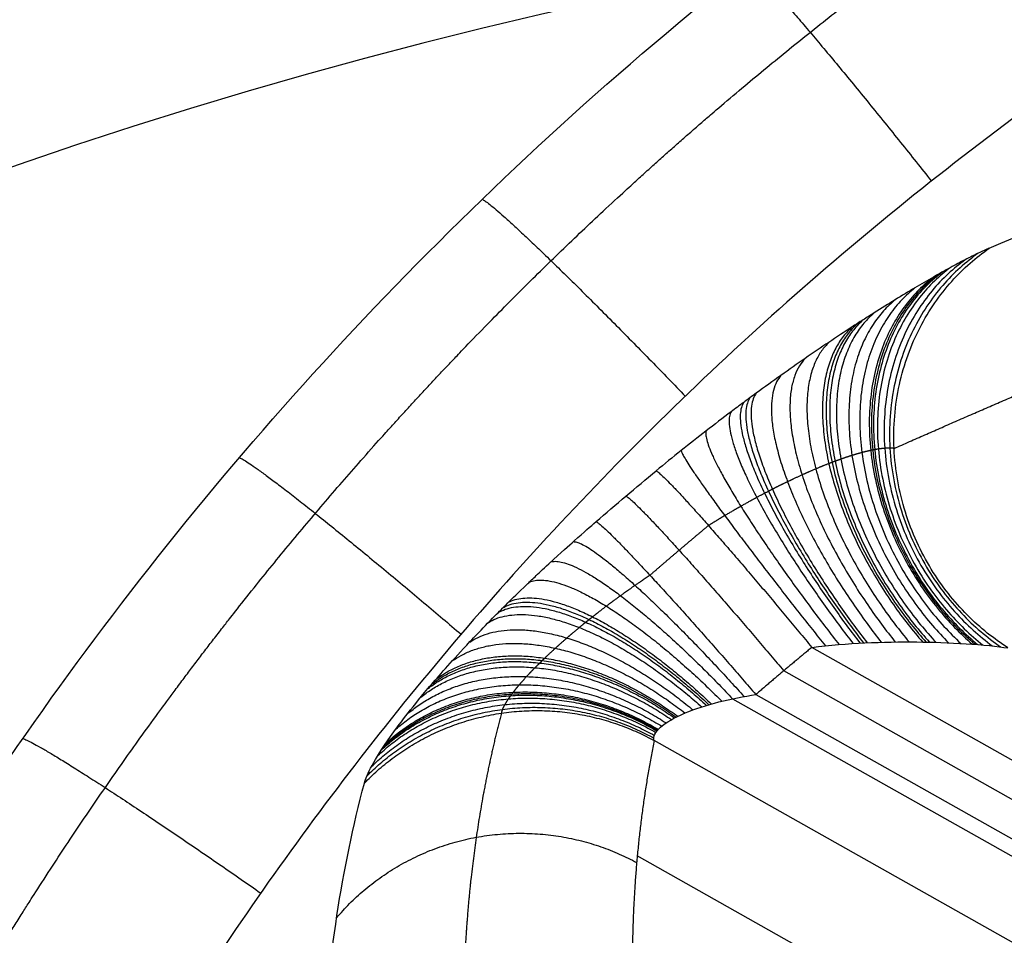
# Model space of a CAD drawing. Header units: millimetres. Extents: x -100 to 126, y -123 to 124.
# Tile 23 of 133: x -50 to -40, y -16 to -7. Entities that reach past the tile are written whole.
import ezdxf

# ---------------------------------------------------------------- set-up
doc = ezdxf.new("R2010")
doc.units = ezdxf.units.MM
doc.layers.add('Window garden_table', color=18, linetype='Continuous', true_color=0x000000)

msp = doc.modelspace()

# ---------------------------------------------------------------- linework, layer by layer
at = {"layer": 'Window garden_table'}
for p, q in [((11.246, -43.144, 69.208), (-41.834, -13.236, 69.208)), ((11.189, -43.522, 69.194), (-42.128, -13.481, 69.194)), ((-42.663, -13.773, 69.161), (11.216, -44.131, 69.161)), ((-42.418, -13.728, 69.18), (11.128, -43.898, 69.18)), ((11.267, -45.056, 68.384), (-43.48, -14.208, 68.384)), ((10.328, -45.831, 62.923), (-43.657, -15.413, 62.923))]:
    msp.add_line(p, q, dxfattribs=at)
at = {"layer": 'Window garden_table', "extrusion": (0.097589, 0.173198, -0.98004)}
for centre, radius in [((-0.514, -28.347, -190.868), 58.073), ((-0.514, -28.347, -178.341), 56.119), ((-0.514, -28.347, -163.368), 52.246), ((-0.514, -28.347, -193.368), 55.573)]:
    msp.add_circle(centre, radius, dxfattribs=at)
at = {"layer": 'Window garden_table', "extrusion": (-0.097589, -0.173198, 0.98004)}
msp.add_circle((0.514, -28.347, 160.844), 53.322, dxfattribs=at)
at = {"layer": 'Window garden_table', "extrusion": (0.103662, -0.187475, -0.976784)}
for centre, radius in [((0.009, -26.072, -165.443), 55.621), ((0.009, -26.072, -165.788), 55.275), ((0.009, -26.072, -165.098), 55.275), ((0.009, -26.072, -165.443), 54.93)]:
    msp.add_arc(centre, radius, 91.7422, 88.6637, dxfattribs=at)
at = {"layer": 'Window garden_table', "extrusion": (0.102725, 0.187991, -0.976784)}
for centre, radius in [((-0.532, -25.465, -164.286), 55.621), ((-0.532, -25.465, -163.941), 55.275), ((-0.532, -25.465, -164.632), 55.275), ((-0.532, -25.465, -164.286), 54.93)]:
    msp.add_arc(centre, radius, 91.7422, 88.6637, dxfattribs=at)
at = {"layer": 'Window garden_table', "extrusion": (0.097589, 0.173198, -0.98004)}
for centre, radius, start, end in [((-0.514, -28.347, -190.477), 58.042, 270, 90), ((-0.514, -28.347, -166.205), 54.196, 270, 90), ((-0.514, -28.347, -164.718), 53.093, 270, 90), ((-0.514, -28.347, -166.205), 54.196, 90, 270), ((-0.514, -28.347, -164.718), 53.093, 90, 270), ((-0.514, -28.347, -190.477), 58.042, 90, 270)]:
    msp.add_arc(centre, radius, start, end, dxfattribs=at)
at = {"layer": 'Window garden_table', "extrusion": (-0.097589, -0.173198, 0.98004)}
for centre, radius, start, end in [((0.514, -28.347, 160.531), 53.297, 90, 270), ((0.514, -28.347, 162.287), 52.707, 90, 270), ((0.514, -28.347, 191.259), 53.103, 90, 270), ((0.514, -28.347, 160.531), 53.297, 270, 90), ((0.514, -28.347, 162.287), 52.707, 270, 90), ((0.514, -28.347, 191.259), 53.103, 270, 90)]:
    msp.add_arc(centre, radius, start, end, dxfattribs=at)
at = {"layer": 'Window garden_table'}
for points, knots in [([(-37.981, -68.454, 50.967), (-38.504, -68.159, 50.967), (-38.996, -67.866, 50.967), (-39.971, -67.254, 50.97), (-40.425, -66.953, 50.972), (-41.717, -66.06, 50.98), (-42.466, -65.49, 50.986), (-43.796, -64.41, 51.001), (-44.378, -63.9, 51.009), (-45.431, -62.929, 51.026), (-45.904, -62.465, 51.035), (-47.208, -61.124, 51.062), (-47.931, -60.294, 51.081), (-49.211, -58.715, 51.119), (-49.766, -57.965, 51.138), (-50.765, -56.519, 51.178), (-51.209, -55.823, 51.198), (-52.015, -54.473, 51.238), (-52.377, -53.818, 51.258), (-53.368, -51.9, 51.319), (-53.905, -50.685, 51.36), (-54.814, -48.341, 51.441), (-55.185, -47.211, 51.483), (-55.801, -45.019, 51.565), (-56.047, -43.955, 51.607), (-56.439, -41.88, 51.69), (-56.585, -40.869, 51.731), (-56.794, -38.891, 51.815), (-56.857, -37.925, 51.856), (-56.937, -35.083, 51.982), (-56.847, -33.264, 52.066), (-56.436, -29.753, 52.234), (-56.114, -28.061, 52.318), (-55.269, -24.791, 52.486), (-54.746, -23.213, 52.571), (-53.513, -20.161, 52.739), (-52.803, -18.686, 52.824), (-51.199, -15.839, 52.993), (-50.305, -14.465, 53.078), (-48.331, -11.825, 53.247), (-47.25, -10.557, 53.332), (-44.885, -8.136, 53.502), (-43.601, -6.981, 53.587), (-40.802, -4.806, 53.757), (-39.288, -3.785, 53.842), (-36.806, -2.378, 53.969), (-35.944, -1.931, 54.012), (-34.139, -1.085, 54.096), (-33.195, -0.686, 54.139), (-31.21, 0.053, 54.223), (-30.168, 0.394, 54.265), (-27.964, 1.001, 54.349), (-26.801, 1.267, 54.391), (-24.31, 1.702, 54.475), (-22.983, 1.87, 54.517), (-20.815, 2.009, 54.579), (-20.061, 2.037, 54.599), (-18.478, 2.042, 54.64), (-17.647, 2.02, 54.66), (-15.88, 1.907, 54.701), (-14.944, 1.816, 54.72), (-12.918, 1.529, 54.759), (-11.828, 1.335, 54.779), (-9.996, 0.902, 54.806), (-9.352, 0.734, 54.815), (-7.977, 0.329, 54.832), (-7.242, 0.092, 54.84), (-5.65, -0.488, 54.854), (-4.783, -0.834, 54.861), (-3.392, -1.464, 54.868), (-2.913, -1.692, 54.87), (-1.929, -2.19, 54.872), (-1.443, -2.448, 54.873), (-0.944, -2.73, 54.873)], [0, 0, 0, 0, 0.0004637, 0.0004637, 0.0009275, 0.0009275, 0.001855, 0.001855, 0.0027825, 0.0027825, 0.00371, 0.00371, 0.005565, 0.005565, 0.00742, 0.00742, 0.009275, 0.009275, 0.0111299, 0.0111299, 0.0148399, 0.0148399, 0.0185499, 0.0185499, 0.0222599, 0.0222599, 0.0259699, 0.0259699, 0.0296799, 0.0296799, 0.0371047, 0.0371047, 0.0445295, 0.0445295, 0.0519403, 0.0519403, 0.0593512, 0.0593512, 0.0667677, 0.0667677, 0.0741842, 0.0741842, 0.0816112, 0.0816112, 0.0890383, 0.0890383, 0.0927439, 0.0927439, 0.0964496, 0.0964496, 0.1001553, 0.1001553, 0.1038609, 0.1038609, 0.1075735, 0.1075735, 0.1094297, 0.1094297, 0.111286, 0.111286, 0.1131423, 0.1131423, 0.1149985, 0.1149985, 0.1159267, 0.1159267, 0.1168548, 0.1168548, 0.1177829, 0.1177829, 0.118247, 0.118247, 0.1187111, 0.1187111, 0.1187111, 0.1187111]), ([(-39.982, -9.069, 69.02), (-40.016, -9.084, 69.118), (-40.055, -9.101, 69.213), (-40.138, -9.142, 69.4), (-40.184, -9.164, 69.491), (-40.282, -9.215, 69.667), (-40.334, -9.243, 69.754), (-40.417, -9.288, 69.879), (-40.446, -9.304, 69.921), (-40.49, -9.329, 69.982), (-40.505, -9.337, 70.002), (-40.535, -9.354, 70.043), (-40.55, -9.363, 70.063), (-40.628, -9.407, 70.162), (-40.692, -9.444, 70.238), (-40.825, -9.523, 70.383), (-40.894, -9.565, 70.453), (-41.036, -9.652, 70.586), (-41.109, -9.697, 70.65), (-41.222, -9.768, 70.74), (-41.26, -9.793, 70.77), (-41.318, -9.83, 70.813), (-41.338, -9.842, 70.827), (-41.377, -9.868, 70.855), (-41.397, -9.88, 70.869), (-41.495, -9.945, 70.937), (-41.576, -9.998, 70.988), (-41.738, -10.106, 71.082), (-41.82, -10.162, 71.125), (-41.987, -10.277, 71.206), (-42.071, -10.336, 71.242), (-42.241, -10.457, 71.308), (-42.328, -10.519, 71.338), (-42.436, -10.598, 71.37), (-42.458, -10.614, 71.377), (-42.502, -10.647, 71.389), (-42.524, -10.663, 71.395), (-42.589, -10.711, 71.411), (-42.633, -10.744, 71.421), (-42.764, -10.842, 71.449), (-42.851, -10.909, 71.463), (-43.025, -11.044, 71.484), (-43.112, -11.113, 71.491), (-43.286, -11.251, 71.497), (-43.373, -11.322, 71.496), (-43.459, -11.393, 71.49)], [0, 0, 0, 0, 0.324096, 0.324096, 0.648192, 0.648192, 0.972288, 0.972288, 1.134336, 1.134336, 1.21536, 1.21536, 1.296384, 1.296384, 1.62048, 1.62048, 1.944576, 1.944576, 2.268672, 2.268672, 2.430719, 2.430719, 2.511743, 2.511743, 2.592767, 2.592767, 2.916863, 2.916863, 3.240959, 3.240959, 3.565055, 3.565055, 3.889151, 3.889151, 3.970175, 3.970175, 4.051199, 4.051199, 4.213247, 4.213247, 4.537343, 4.537343, 4.861439, 4.861439, 5.185535, 5.185535, 5.185535, 5.185535]), ([(-46.505, -14.653, 68.611), (-46.493, -14.608, 68.806), (-46.468, -14.548, 69.004), (-46.382, -14.39, 69.41), (-46.322, -14.293, 69.619), (-46.189, -14.104, 69.943), (-46.137, -14.034, 70.053), (-46.01, -13.87, 70.28), (-45.936, -13.778, 70.396), (-45.795, -13.611, 70.578), (-45.742, -13.55, 70.64), (-45.622, -13.414, 70.769), (-45.554, -13.338, 70.835), (-45.427, -13.202, 70.941), (-45.381, -13.153, 70.977), (-45.275, -13.042, 71.054), (-45.215, -12.98, 71.093), (-45.101, -12.865, 71.16), (-45.059, -12.823, 71.183), (-44.957, -12.722, 71.233), (-44.902, -12.668, 71.26), (-44.784, -12.556, 71.305), (-44.758, -12.531, 71.315), (-44.69, -12.466, 71.338), (-44.646, -12.425, 71.353), (-44.445, -12.24, 71.407), (-44.369, -12.172, 71.418), (-44.209, -12.029, 71.443), (-44.146, -11.974, 71.448), (-44.086, -11.923, 71.451)], [-0.004963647, -0.004963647, -0.004963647, -0.004963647, -0.003723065, -0.003723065, -0.00248211, -0.00248211, -0.001861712, -0.001861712, -0.001241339, -0.001241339, -0.00093112, -0.00093112, -0.000620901, -0.000620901, -0.000465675, -0.000465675, -0.00031045, -0.00031045, -0.000232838, -0.000232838, -0.000155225, -0.000155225, -0.000135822, -0.000135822, -0.000116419, -0.000116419, -0.000077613, -0.000077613, 0, 0, 0, 0]), ([(-41.834, -13.236, 69.208), (-41.649, -13.213, 69.212), (-41.463, -13.198, 69.198), (-41.096, -13.18, 69.143), (-40.914, -13.178, 69.101), (-40.581, -13.181, 68.996), (-40.396, -13.187, 68.924), (-40.052, -13.209, 68.735), (-39.894, -13.225, 68.617), (-39.787, -13.242, 68.488)], [0, 0, 0, 0, 0.00059578, 0.00059578, 0.001192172, 0.001192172, 0.001714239, 0.001714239, 0.002231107, 0.002231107, 0.002231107, 0.002231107]), ([(-43.48, -14.208, 68.384), (-43.508, -14.127, 68.656), (-43.384, -14.015, 68.867), (-43.053, -13.877, 69.064), (-42.931, -13.838, 69.108), (-42.676, -13.773, 69.164), (-42.543, -13.748, 69.177), (-42.418, -13.728, 69.18)], [0, 0, 0, 0, 0.000824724, 0.000824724, 0.001204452, 0.001204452, 0.001586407, 0.001586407, 0.001586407, 0.001586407])]:
    msp.add_open_spline(points, degree=3, knots=knots, dxfattribs=at)
for points, weights, knots in [([(-37.417, -67.453, 49.518), (-36.386, -68.034, 49.518), (-35.326, -68.564, 49.521), (-33.159, -69.517, 49.531), (-32.052, -69.94, 49.539), (-29.801, -70.675, 49.559), (-28.656, -70.986, 49.571), (-26.342, -71.496, 49.601), (-25.172, -71.693, 49.618), (-22.817, -71.973, 49.657), (-21.632, -72.054, 49.679), (-19.258, -72.101, 49.728), (-18.07, -72.065, 49.754), (-15.7, -71.878, 49.811), (-14.519, -71.726, 49.842), (-12.177, -71.308, 49.907), (-11.015, -71.041, 49.942), (-8.721, -70.394, 50.015), (-7.589, -70.014, 50.053), (-5.366, -69.145, 50.133), (-4.275, -68.656, 50.174), (-2.145, -67.574, 50.26), (-1.105, -66.98, 50.304), (0.913, -65.694, 50.396), (1.891, -65.001, 50.443), (3.777, -63.524, 50.538), (4.684, -62.739, 50.587), (6.42, -61.083, 50.686), (7.248, -60.213, 50.737), (8.816, -58.395, 50.839), (9.557, -57.448, 50.89), (10.943, -55.486, 50.994), (11.589, -54.471, 51.046), (12.779, -52.382, 51.151), (13.324, -51.309, 51.203), (14.307, -49.114, 51.307), (14.745, -47.992, 51.359), (15.511, -45.712, 51.462), (15.838, -44.553, 51.513), (16.379, -42.21, 51.613), (16.592, -41.025, 51.663), (16.902, -38.64, 51.76), (16.999, -37.44, 51.808), (17.075, -35.037, 51.901), (17.054, -33.834, 51.946), (16.895, -31.437, 52.034), (16.757, -30.242, 52.076), (16.364, -27.873, 52.158), (16.11, -26.699, 52.198), (15.486, -24.381, 52.273), (15.118, -23.238, 52.308), (14.27, -20.994, 52.376), (13.791, -19.894, 52.407), (12.726, -17.747, 52.467), (12.141, -16.7, 52.494), (11.188, -15.177, 52.532), (10.858, -14.678, 52.544), (10.173, -13.696, 52.566), (9.818, -13.213, 52.577), (9.085, -12.267, 52.598), (8.707, -11.803, 52.607), (7.929, -10.894, 52.625), (7.528, -10.45, 52.634), (6.705, -9.581, 52.649), (6.283, -9.157, 52.656), (5.418, -8.331, 52.669), (4.976, -7.928, 52.675), (4.071, -7.146, 52.685), (3.609, -6.766, 52.69), (2.666, -6.031, 52.698), (2.186, -5.674, 52.701), (1.208, -4.986, 52.706), (0.71, -4.655, 52.708), (-0.301, -4.017, 52.711), (-0.814, -3.71, 52.712), (-1.856, -3.123, 52.712), (-2.384, -2.843, 52.711), (-3.454, -2.308, 52.708), (-3.995, -2.055, 52.706), (-5.09, -1.575, 52.701), (-5.644, -1.348, 52.698), (-6.762, -0.923, 52.69), (-7.326, -0.725, 52.685), (-8.464, -0.356, 52.675), (-9.037, -0.186, 52.669), (-10.192, 0.126, 52.656), (-10.773, 0.267, 52.649), (-11.942, 0.521, 52.634), (-12.53, 0.634, 52.625), (-13.711, 0.829, 52.607), (-14.304, 0.912, 52.598), (-15.493, 1.048, 52.577), (-16.089, 1.102, 52.566), (-17.284, 1.179, 52.544), (-17.882, 1.202, 52.532), (-19.678, 1.229, 52.494), (-20.877, 1.187, 52.467), (-23.265, 0.985, 52.407), (-24.455, 0.825, 52.376), (-26.813, 0.388, 52.308), (-27.981, 0.111, 52.273), (-30.287, -0.556, 52.198), (-31.423, -0.947, 52.158), (-33.653, -1.838, 52.076), (-34.746, -2.339, 52.034), (-36.88, -3.445, 51.946), (-37.919, -4.051, 51.901), (-39.935, -5.361, 51.808), (-40.911, -6.065, 51.76), (-42.79, -7.565, 51.663), (-43.694, -8.362, 51.613), (-45.418, -10.038, 51.513), (-46.24, -10.919, 51.462), (-47.794, -12.755, 51.359), (-48.526, -13.71, 51.307), (-49.894, -15.688, 51.203), (-50.53, -16.71, 51.151), (-51.7, -18.81, 51.046), (-52.233, -19.889, 50.994), (-53.194, -22.091, 50.89), (-53.62, -23.215, 50.839), (-54.362, -25.498, 50.737), (-54.678, -26.657, 50.686), (-55.195, -29, 50.587), (-55.396, -30.183, 50.538), (-55.683, -32.561, 50.443), (-55.769, -33.757, 50.396), (-55.824, -36.149, 50.304), (-55.793, -37.346, 50.26), (-55.615, -39.729, 50.174), (-55.468, -40.915, 50.133), (-55.06, -43.267, 50.053), (-54.798, -44.431, 50.015), (-54.163, -46.728, 49.942), (-53.79, -47.861, 49.907), (-52.934, -50.081, 49.842), (-52.452, -51.17, 49.811), (-51.385, -53.294, 49.754), (-50.799, -54.329, 49.728), (-49.53, -56.335, 49.679), (-48.846, -57.306, 49.657), (-47.387, -59.176, 49.618), (-46.612, -60.075, 49.601), (-44.978, -61.79, 49.571), (-44.118, -62.607, 49.559), (-42.323, -64.152, 49.539), (-41.388, -64.881, 49.531), (-39.451, -66.24, 49.521), (-38.448, -66.872, 49.518), (-37.417, -67.453, 49.518)], [0.905089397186, 0.905089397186, 0.905052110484, 0.904903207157, 0.904791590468, 0.904494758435, 0.904309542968, 0.903866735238, 0.903609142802, 0.903023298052, 0.902695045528, 0.90197009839, 0.901573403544, 0.900714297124, 0.900251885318, 0.89926458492, 0.898739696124, 0.897631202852, 0.897047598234, 0.89582596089, 0.895187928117, 0.893862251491, 0.893174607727, 0.891755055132, 0.891023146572, 0.889520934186, 0.888750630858, 0.887178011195, 0.886375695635, 0.884745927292, 0.883918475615, 0.882245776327, 0.881400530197, 0.879700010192, 0.878844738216, 0.877132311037, 0.876275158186, 0.874567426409, 0.873716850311, 0.872030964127, 0.87119565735, 0.869549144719, 0.868737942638, 0.867148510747, 0.866370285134, 0.864855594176, 0.864119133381, 0.862696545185, 0.862010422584, 0.860696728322, 0.860069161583, 0.858880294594, 0.858318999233, 0.857269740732, 0.856781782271, 0.856109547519, 0.855895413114, 0.855487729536, 0.855294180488, 0.854928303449, 0.854755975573, 0.85443311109, 0.854282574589, 0.854003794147, 0.8538755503, 0.853641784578, 0.853536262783, 0.853348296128, 0.853265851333, 0.853124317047, 0.853065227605, 0.852970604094, 0.852935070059, 0.852887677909, 0.85287581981, 0.85287581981, 0.852887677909, 0.852935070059, 0.852970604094, 0.853065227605, 0.853124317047, 0.853265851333, 0.853348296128, 0.853536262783, 0.853641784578, 0.8538755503, 0.854003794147, 0.854282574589, 0.85443311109, 0.854755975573, 0.854928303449, 0.855294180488, 0.855487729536, 0.855895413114, 0.856109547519, 0.856781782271, 0.857269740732, 0.858318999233, 0.858880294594, 0.860069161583, 0.860696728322, 0.862010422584, 0.862696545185, 0.864119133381, 0.864855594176, 0.866370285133, 0.867148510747, 0.868737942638, 0.869549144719, 0.87119565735, 0.872030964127, 0.873716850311, 0.874567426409, 0.876275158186, 0.877132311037, 0.878844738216, 0.879700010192, 0.881400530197, 0.882245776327, 0.883918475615, 0.884745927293, 0.886375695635, 0.887178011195, 0.888750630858, 0.889520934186, 0.891023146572, 0.891755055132, 0.893174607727, 0.893862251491, 0.895187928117, 0.89582596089, 0.897047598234, 0.897631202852, 0.898739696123, 0.89926458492, 0.900251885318, 0.900714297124, 0.901573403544, 0.90197009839, 0.902695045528, 0.903023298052, 0.903609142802, 0.903866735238, 0.904309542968, 0.904494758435, 0.904791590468, 0.904903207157, 0.905052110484, 0.905089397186, 0.905089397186], [0, 0, 0, 0, 0.098175, 0.098175, 0.19635, 0.19635, 0.294524, 0.294524, 0.392699, 0.392699, 0.490874, 0.490874, 0.589049, 0.589049, 0.687223, 0.687223, 0.785398, 0.785398, 0.883573, 0.883573, 0.981748, 0.981748, 1.079922, 1.079922, 1.178097, 1.178097, 1.276272, 1.276272, 1.374447, 1.374447, 1.472622, 1.472622, 1.570796, 1.570796, 1.668971, 1.668971, 1.767146, 1.767146, 1.865321, 1.865321, 1.963495, 1.963495, 2.06167, 2.06167, 2.159845, 2.159845, 2.25802, 2.25802, 2.356194, 2.356194, 2.454369, 2.454369, 2.552544, 2.552544, 2.650719, 2.650719, 2.699806, 2.699806, 2.748894, 2.748894, 2.797981, 2.797981, 2.847068, 2.847068, 2.896156, 2.896156, 2.945243, 2.945243, 2.99433, 2.99433, 3.043418, 3.043418, 3.092505, 3.092505, 3.141593, 3.141593, 3.19068, 3.19068, 3.239767, 3.239767, 3.288855, 3.288855, 3.337942, 3.337942, 3.38703, 3.38703, 3.436117, 3.436117, 3.485204, 3.485204, 3.534292, 3.534292, 3.583379, 3.583379, 3.632467, 3.632467, 3.730641, 3.730641, 3.828816, 3.828816, 3.926991, 3.926991, 4.025166, 4.025166, 4.12334, 4.12334, 4.221515, 4.221515, 4.31969, 4.31969, 4.417865, 4.417865, 4.516039, 4.516039, 4.614214, 4.614214, 4.712389, 4.712389, 4.810564, 4.810564, 4.908739, 4.908739, 5.006913, 5.006913, 5.105088, 5.105088, 5.203263, 5.203263, 5.301438, 5.301438, 5.399612, 5.399612, 5.497787, 5.497787, 5.595962, 5.595962, 5.694137, 5.694137, 5.792311, 5.792311, 5.890486, 5.890486, 5.988661, 5.988661, 6.086836, 6.086836, 6.185011, 6.185011, 6.283185, 6.283185, 6.283185, 6.283185]), ([(-40.975, -11.159, 68.383), (-40.336, -10.877, 66.5), (-39.694, -10.598, 64.623), (-38.423, -10.055, 60.941), (-37.794, -9.792, 59.134), (-37.161, -9.532, 57.336)], [0.769507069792, 0.767375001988, 0.765157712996, 0.760612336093, 0.75829123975, 0.755866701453], [0, 0, 0, 0, 6.023503, 6.023503, 11.827787, 11.827787, 11.827787, 11.827787]), ([(-40.975, -11.159, 68.383), (-40.988, -11.158, 68.42), (-41.002, -11.156, 68.458), (-41.035, -11.156, 68.534), (-41.053, -11.156, 68.573), (-41.093, -11.16, 68.651), (-41.115, -11.162, 68.691), (-41.152, -11.168, 68.751), (-41.165, -11.17, 68.772), (-41.185, -11.174, 68.802), (-41.191, -11.175, 68.812), (-41.205, -11.178, 68.833), (-41.212, -11.179, 68.843), (-41.248, -11.187, 68.894), (-41.279, -11.194, 68.935), (-41.344, -11.212, 69.016), (-41.378, -11.221, 69.056), (-41.451, -11.244, 69.134), (-41.489, -11.257, 69.173), (-41.55, -11.278, 69.231), (-41.57, -11.286, 69.25), (-41.602, -11.297, 69.278), (-41.613, -11.301, 69.288), (-41.634, -11.31, 69.306), (-41.645, -11.314, 69.315), (-41.7, -11.335, 69.361), (-41.745, -11.353, 69.396), (-41.839, -11.393, 69.464), (-41.887, -11.414, 69.497), (-41.985, -11.458, 69.559), (-42.035, -11.482, 69.588), (-42.139, -11.531, 69.643), (-42.191, -11.558, 69.669), (-42.259, -11.592, 69.7), (-42.272, -11.599, 69.706), (-42.3, -11.613, 69.717), (-42.313, -11.62, 69.723), (-42.354, -11.642, 69.739), (-42.381, -11.656, 69.75), (-42.464, -11.701, 69.78), (-42.519, -11.731, 69.797), (-42.631, -11.795, 69.828), (-42.687, -11.827, 69.841), (-42.799, -11.894, 69.863), (-42.856, -11.929, 69.871), (-42.913, -11.964, 69.877)], [0.769507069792, 0.770922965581, 0.772465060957, 0.775768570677, 0.77752992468, 0.781243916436, 0.783196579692, 0.786251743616, 0.787291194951, 0.788880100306, 0.789414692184, 0.79049350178, 0.791038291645, 0.793778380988, 0.796014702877, 0.800553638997, 0.802856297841, 0.80751043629, 0.809861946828, 0.813415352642, 0.814604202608, 0.816392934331, 0.816990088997, 0.818186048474, 0.818785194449, 0.821773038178, 0.824146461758, 0.828851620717, 0.831183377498, 0.835798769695, 0.838082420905, 0.842596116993, 0.844826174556, 0.847577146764, 0.848125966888, 0.849216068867, 0.849757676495, 0.851372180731, 0.85243475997, 0.855581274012, 0.857624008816, 0.861599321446, 0.863531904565, 0.867285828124, 0.869107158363, 0.870871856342], [0, 0, 0, 0, 0.324096, 0.324096, 0.648192, 0.648192, 0.972288, 0.972288, 1.134336, 1.134336, 1.21536, 1.21536, 1.296384, 1.296384, 1.62048, 1.62048, 1.944576, 1.944576, 2.268672, 2.268672, 2.430719, 2.430719, 2.511743, 2.511743, 2.592767, 2.592767, 2.916863, 2.916863, 3.240959, 3.240959, 3.565055, 3.565055, 3.889151, 3.889151, 3.970175, 3.970175, 4.051199, 4.051199, 4.213247, 4.213247, 4.537343, 4.537343, 4.861439, 4.861439, 5.185535, 5.185535, 5.185535, 5.185535]), ([(-43.524, -12.483, 69.844), (-43.576, -12.518, 69.849), (-43.628, -12.553, 69.852), (-43.73, -12.624, 69.852), (-43.781, -12.66, 69.85), (-43.881, -12.733, 69.841), (-43.931, -12.769, 69.834), (-44.028, -12.843, 69.815), (-44.076, -12.88, 69.803), (-44.135, -12.927, 69.784), (-44.147, -12.936, 69.78), (-44.17, -12.955, 69.772), (-44.182, -12.964, 69.768), (-44.217, -12.992, 69.755), (-44.239, -13.01, 69.746), (-44.306, -13.066, 69.717), (-44.349, -13.102, 69.695), (-44.433, -13.174, 69.647), (-44.473, -13.21, 69.62), (-44.55, -13.28, 69.563), (-44.587, -13.314, 69.531), (-44.632, -13.357, 69.489), (-44.64, -13.365, 69.481), (-44.658, -13.382, 69.464), (-44.666, -13.391, 69.455), (-44.692, -13.416, 69.428), (-44.708, -13.432, 69.41), (-44.756, -13.48, 69.353), (-44.785, -13.511, 69.314), (-44.84, -13.57, 69.232), (-44.865, -13.599, 69.19), (-44.912, -13.653, 69.101), (-44.933, -13.68, 69.055), (-44.957, -13.71, 68.995), (-44.962, -13.717, 68.983), (-44.971, -13.729, 68.959), (-44.975, -13.735, 68.947), (-44.988, -13.752, 68.91), (-44.996, -13.763, 68.886), (-45.018, -13.796, 68.811), (-45.03, -13.815, 68.761), (-45.051, -13.852, 68.658), (-45.059, -13.868, 68.606), (-45.07, -13.898, 68.5), (-45.074, -13.911, 68.447), (-45.075, -13.923, 68.393)], [0.871457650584, 0.873048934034, 0.874568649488, 0.87746954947, 0.878850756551, 0.881477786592, 0.882723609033, 0.885081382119, 0.886193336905, 0.887499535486, 0.887756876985, 0.888261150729, 0.888508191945, 0.889234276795, 0.889698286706, 0.8910319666, 0.89184335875, 0.893318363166, 0.893981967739, 0.895166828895, 0.895688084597, 0.896252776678, 0.896361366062, 0.896569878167, 0.896669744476, 0.896954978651, 0.897126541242, 0.897588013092, 0.89782479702, 0.898167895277, 0.898274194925, 0.898364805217, 0.898349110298, 0.898257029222, 0.898234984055, 0.898183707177, 0.898154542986, 0.898056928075, 0.897978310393, 0.897704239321, 0.897470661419, 0.896912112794, 0.896587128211, 0.895853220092, 0.895444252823, 0.894995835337], [0, 0, 0, 0, 0.311507, 0.311507, 0.623013, 0.623013, 0.93452, 0.93452, 1.246027, 1.246027, 1.323904, 1.323904, 1.40178, 1.40178, 1.557534, 1.557534, 1.86904, 1.86904, 2.180547, 2.180547, 2.492054, 2.492054, 2.569931, 2.569931, 2.647807, 2.647807, 2.803561, 2.803561, 3.115067, 3.115067, 3.426574, 3.426574, 3.738081, 3.738081, 3.815958, 3.815958, 3.893834, 3.893834, 4.049588, 4.049588, 4.361094, 4.361094, 4.672601, 4.672601, 4.984108, 4.984108, 4.984108, 4.984108]), ([(-45.075, -13.923, 68.393), (-45.186, -14.346, 66.441), (-45.273, -14.778, 64.507), (-45.4, -15.645, 60.745), (-45.44, -16.079, 58.915), (-45.459, -16.52, 57.111)], [0.894995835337, 0.891775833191, 0.888449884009, 0.881709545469, 0.878303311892, 0.874793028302], [1.749035, 1.749035, 1.749035, 1.749035, 1.8181486, 1.8181486, 1.884636, 1.884636, 1.884636, 1.884636])]:
    msp.add_rational_spline(points, weights, degree=3, knots=knots, dxfattribs=at)
at = {"layer": 'Window garden_table', "extrusion": (0.019218, 0.034107, -0.999233)}
msp.add_rational_spline([(-2.361, -5.237, 51.746), (-32.315, 11.641, 51.746), (-49.406, -18.692, 50.382), (-66.498, -49.025, 49.018), (-36.544, -65.903, 49.018)], [1, 0.707106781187, 1, 0.707106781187, 1], degree=2, knots=[108.739017, 108.739017, 108.739017, 163.108526, 163.108526, 217.478034, 217.478034, 217.478034], dxfattribs=at)
at = {"layer": 'Window garden_table', "extrusion": (-0.783674, -0.620115, -0.036239)}
msp.add_rational_spline([(-42.491, -6.121, 53.654), (-42.275, -6.236, 50.945), (-40.586, -8.369, 50.904)], [1, 0.740744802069, 1], degree=2, dxfattribs=at)
at = {"layer": 'Window garden_table'}
for points in [[(-39.982, -9.069, 69.02), (-38.677, -8.508, 65.306), (-37.348, -7.957, 61.592), (-35.988, -7.42, 57.879)], [(-44.086, -11.923, 71.451), (-43.88, -11.745, 71.464), (-43.671, -11.568, 71.477), (-43.459, -11.393, 71.49)], [(-46.937, -17.508, 57.187), (-46.889, -16.495, 60.997), (-46.741, -15.546, 64.804), (-46.505, -14.653, 68.611)]]:
    msp.add_open_spline(points, degree=3, dxfattribs=at)
at = {"layer": 'Window garden_table', "extrusion": (-0.719744, -0.693225, -0.037505)}
msp.add_rational_spline([(-45.275, -8.558, 53.473), (-45.015, -8.684, 50.808), (-43.155, -10.614, 50.778)], [1, 0.745747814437, 1], degree=2, dxfattribs=at)
at = {"layer": 'Window garden_table', "extrusion": (-0.388138, -0.183783, 0.903091)}
msp.add_rational_spline([(-40.097, -9.121, 69.307), (-42.914, -11.119, 67.689), (-39.863, -13.231, 68.571)], [1, 0.548233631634, 1], degree=2, dxfattribs=at)
at = {"layer": 'Window garden_table', "extrusion": (-0.318476, -0.134359, 0.938361)}
msp.add_rational_spline([(-39.787, -13.242, 68.488), (-43, -11.166, 67.695), (-39.982, -9.069, 69.02)], [1, 0.539014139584, 1], degree=2, dxfattribs=at)
at = {"layer": 'Window garden_table', "extrusion": (-0.451711, -0.230418, 0.861896)}
msp.add_rational_spline([(-40.233, -9.19, 69.579), (-42.829, -11.073, 67.714), (-39.951, -13.221, 68.649)], [1, 0.558773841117, 1], degree=2, dxfattribs=at)
at = {"layer": 'Window garden_table', "extrusion": (-0.549119, -0.306197, 0.777632)}
msp.add_rational_spline([(-40.52, -9.346, 70.023), (-42.702, -11.006, 67.828), (-40.133, -13.204, 68.776)], [1, 0.579908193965, 1], degree=2, dxfattribs=at)
at = {"layer": 'Window garden_table', "extrusion": (-0.536241, -0.295782, 0.790543)}
msp.add_rational_spline([(-40.475, -9.321, 69.962), (-42.718, -11.014, 67.807), (-40.105, -13.207, 68.759)], [1, 0.576700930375, 1], degree=2, dxfattribs=at)
at = {"layer": 'Window garden_table', "extrusion": (-0.509463, -0.274558, 0.815515)}
msp.add_rational_spline([(-40.389, -9.273, 69.838), (-42.752, -11.032, 67.769), (-40.051, -13.211, 68.723)], [1, 0.570466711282, 1], degree=2, dxfattribs=at)
at = {"layer": 'Window garden_table', "extrusion": (-0.56166, -0.316486, 0.764444)}
msp.add_rational_spline([(-40.566, -9.372, 70.082), (-42.687, -10.998, 67.85), (-40.161, -13.202, 68.794)], [1, 0.583172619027, 1], degree=2, dxfattribs=at)
at = {"layer": 'Window garden_table', "extrusion": (-0.607883, -0.355891, 0.709803)}
msp.add_rational_spline([(-40.759, -9.484, 70.31), (-42.639, -10.974, 67.953), (-40.28, -13.195, 68.859)], [1, 0.596568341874, 1], degree=2, dxfattribs=at)
at = {"layer": 'Window garden_table', "extrusion": (-0.648113, -0.392681, 0.652496)}
msp.add_rational_spline([(-40.965, -9.608, 70.519), (-42.609, -10.962, 68.072), (-40.407, -13.188, 68.92)], [1, 0.610366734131, 1], degree=2, dxfattribs=at)
at = {"layer": 'Window garden_table', "extrusion": (-0.682865, -0.427211, 0.59261)}
msp.add_rational_spline([(-41.185, -9.745, 70.71), (-42.6, -10.962, 68.202), (-40.539, -13.183, 68.975)], [1, 0.624461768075, 1], degree=2, dxfattribs=at)
at = {"layer": 'Window garden_table', "extrusion": (-0.705561, -0.451789, 0.545958)}
msp.add_rational_spline([(-41.357, -9.855, 70.841), (-42.606, -10.971, 68.304), (-40.642, -13.181, 69.013)], [1, 0.63517613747, 1], degree=2, dxfattribs=at)
at = {"layer": 'Window garden_table', "extrusion": (-0.698307, -0.443715, 0.561679)}
msp.add_rational_spline([(-41.299, -9.817, 70.799), (-42.602, -10.967, 68.27), (-40.607, -13.181, 69.001)], [1, 0.631593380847, 1], degree=2, dxfattribs=at)
at = {"layer": 'Window garden_table', "extrusion": (-0.712501, -0.459742, 0.530075)}
msp.add_rational_spline([(-41.416, -9.893, 70.883), (-42.61, -10.976, 68.339), (-40.677, -13.18, 69.025)], [1, 0.63876552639, 1], degree=2, dxfattribs=at)
at = {"layer": 'Window garden_table', "extrusion": (-0.736928, -0.490026, 0.46563)}
msp.add_rational_spline([(-41.657, -10.052, 71.035), (-42.641, -11.002, 68.478), (-40.819, -13.179, 69.07)], [1, 0.652998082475, 1], degree=2, dxfattribs=at)
at = {"layer": 'Window garden_table', "extrusion": (-0.756292, -0.518013, 0.399606)}
msp.add_rational_spline([(-41.904, -10.22, 71.165), (-42.689, -11.041, 68.614), (-40.963, -13.18, 69.108)], [1, 0.666982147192, 1], degree=2, dxfattribs=at)
at = {"layer": 'Window garden_table', "extrusion": (-0.77085, -0.543839, 0.331707)}
msp.add_rational_spline([(-42.156, -10.396, 71.275), (-42.755, -11.091, 68.746), (-41.109, -13.183, 69.141)], [1, 0.680678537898, 1], degree=2, dxfattribs=at)
at = {"layer": 'Window garden_table', "extrusion": (-0.780697, -0.567534, 0.261567)}
msp.add_rational_spline([(-42.415, -10.583, 71.364), (-42.836, -11.153, 68.87), (-41.257, -13.188, 69.167)], [1, 0.694053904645, 1], degree=2, dxfattribs=at)
at = {"layer": 'Window garden_table', "extrusion": (-0.783832, -0.578529, 0.225636)}
msp.add_rational_spline([(-42.546, -10.679, 71.4), (-42.882, -11.188, 68.928), (-41.331, -13.192, 69.178)], [1, 0.700591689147, 1], degree=2, dxfattribs=at)
at = {"layer": 'Window garden_table', "extrusion": (-0.782418, -0.573115, 0.243644)}
msp.add_rational_spline([(-42.48, -10.631, 71.383), (-42.858, -11.17, 68.899), (-41.294, -13.19, 69.173)], [1, 0.697342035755, 1], degree=2, dxfattribs=at)
at = {"layer": 'Window garden_table', "extrusion": (0.785744, 0.588843, -0.189394)}
msp.add_rational_spline([(-42.677, -10.777, 71.431), (-42.93, -11.225, 68.983), (-41.404, -13.196, 69.187)], [1, 0.706967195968, 1], degree=2, dxfattribs=at)
at = {"layer": 'Window garden_table', "extrusion": (0.785923, 0.607373, -0.115858)}
msp.add_rational_spline([(-42.938, -10.977, 71.474), (-43.036, -11.306, 69.083), (-41.55, -13.207, 69.201)], [1, 0.719223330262, 1], degree=2, dxfattribs=at)
at = {"layer": 'Window garden_table', "extrusion": (0.781188, 0.622971, -0.040656)}
msp.add_rational_spline([(-43.199, -11.182, 71.494), (-43.15, -11.395, 69.169), (-41.693, -13.22, 69.208)], [1, 0.730817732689, 1], degree=2, dxfattribs=at)
at = {"layer": 'Window garden_table', "extrusion": (-0.649131, -0.759706, -0.038416)}
msp.add_rational_spline([(-47.809, -11.256, 53.286), (-47.503, -11.385, 50.668), (-45.496, -13.099, 50.648)], [1, 0.750842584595, 1], degree=2, dxfattribs=at)
at = {"layer": 'Window garden_table', "extrusion": (-0.771351, -0.635362, -0.036522)}
msp.add_rational_spline([(-43.459, -11.393, 71.49), (-43.272, -11.492, 69.24), (-41.834, -13.236, 69.208)], [1, 0.741743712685, 1], degree=2, dxfattribs=at)
at = {"layer": 'Window garden_table', "extrusion": (-0.764031, -0.644136, -0.036681)}
msp.add_rational_spline([(-43.774, -11.656, 71.471), (-43.582, -11.756, 69.225), (-42.127, -13.48, 69.194)], [1, 0.742328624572, 1], degree=2, dxfattribs=at)
at = {"layer": 'Window garden_table', "extrusion": (-0.756614, -0.652824, -0.036835)}
msp.add_rational_spline([(-44.086, -11.923, 71.451), (-43.89, -12.023, 69.21), (-42.418, -13.728, 69.18)], [1, 0.742915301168, 1], degree=2, dxfattribs=at)
at = {"layer": 'Window garden_table'}
msp.add_rational_spline([(-42.913, -11.964, 69.877), (-43.118, -12.135, 69.866), (-43.322, -12.308, 69.855), (-43.524, -12.483, 69.844)], [0.870871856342, 0.871066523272, 0.871261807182, 0.871457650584], degree=3, dxfattribs=at)
at = {"layer": 'Window garden_table', "extrusion": (-0.741842, -0.661062, -0.11255)}
msp.add_rational_spline([(-44.324, -12.132, 71.425), (-44.006, -12.121, 69.257), (-42.542, -13.749, 69.174)], [1, 0.752038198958, 1], degree=2, dxfattribs=at)
at = {"layer": 'Window garden_table', "extrusion": (-0.722342, -0.665339, -0.188536)}
msp.add_rational_spline([(-44.557, -12.343, 71.377), (-44.123, -12.221, 69.289), (-42.661, -13.773, 69.161)], [1, 0.760328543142, 1], degree=2, dxfattribs=at)
at = {"layer": 'Window garden_table', "extrusion": (-0.697994, -0.665341, -0.264813)}
msp.add_rational_spline([(-44.782, -12.554, 71.306), (-44.241, -12.324, 69.304), (-42.774, -13.798, 69.142)], [1, 0.767804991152, 1], degree=2, dxfattribs=at)
at = {"layer": 'Window garden_table', "extrusion": (0.668599, 0.660658, 0.341331)}
msp.add_rational_spline([(-45.001, -12.765, 71.211), (-44.359, -12.428, 69.302), (-42.882, -13.827, 69.116)], [1, 0.774476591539, 1], degree=2, dxfattribs=at)
at = {"layer": 'Window garden_table', "extrusion": (0.651984, 0.65642, 0.379512)}
msp.add_rational_spline([(-45.107, -12.871, 71.156), (-44.417, -12.481, 69.295), (-42.934, -13.841, 69.101)], [1, 0.777500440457, 1], degree=2, dxfattribs=at)
at = {"layer": 'Window garden_table', "extrusion": (0.660434, 0.658699, 0.360476)}
msp.add_rational_spline([(-45.054, -12.818, 71.184), (-44.388, -12.455, 69.299), (-42.908, -13.834, 69.109)], [1, 0.776018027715, 1], degree=2, dxfattribs=at)
at = {"layer": 'Window garden_table', "extrusion": (0.634263, 0.650905, 0.417174)}
msp.add_rational_spline([(-45.21, -12.975, 71.095), (-44.473, -12.533, 69.284), (-42.983, -13.857, 69.084)], [1, 0.780285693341, 1], degree=2, dxfattribs=at)
at = {"layer": 'Window garden_table', "extrusion": (0.595567, 0.635957, 0.490774)}
msp.add_rational_spline([(-45.406, -13.18, 70.957), (-44.583, -12.634, 69.25), (-43.075, -13.888, 69.046)], [1, 0.785161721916, 1], degree=2, dxfattribs=at)
at = {"layer": 'Window garden_table', "extrusion": (0.552566, 0.615607, 0.561871)}
msp.add_rational_spline([(-45.589, -13.378, 70.798), (-44.686, -12.732, 69.201), (-43.158, -13.921, 69.001)], [1, 0.789148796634, 1], degree=2, dxfattribs=at)
at = {"layer": 'Window garden_table', "extrusion": (-0.019218, -0.034107, 0.999233)}
msp.add_rational_spline([(-41.834, -13.236, 69.208), (-42.128, -13.478, 69.194), (-42.418, -13.728, 69.18)], [0.890917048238, 0.893073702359, 0.895354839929], degree=2, dxfattribs=at)
at = {"layer": 'Window garden_table', "extrusion": (0.492761, 0.58216, 0.646743)}
msp.add_rational_spline([(-45.8, -13.618, 70.569), (-44.805, -12.848, 69.118), (-43.251, -13.963, 68.938)], [1, 0.792931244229, 1], degree=2, dxfattribs=at)
at = {"layer": 'Window garden_table', "extrusion": (0.505263, 0.589588, 0.630155)}
msp.add_rational_spline([(-45.76, -13.571, 70.618), (-44.782, -12.826, 69.136), (-43.234, -13.955, 68.951)], [1, 0.792279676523, 1], degree=2, dxfattribs=at)
at = {"layer": 'Window garden_table', "extrusion": (0.453999, 0.557825, 0.694777)}
msp.add_rational_spline([(-45.916, -13.755, 70.417), (-44.87, -12.914, 69.058), (-43.3, -13.989, 68.895)], [1, 0.794560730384, 1], degree=2, dxfattribs=at)
at = {"layer": 'Window garden_table', "extrusion": (0.480011, 0.574369, 0.663091)}
msp.add_rational_spline([(-45.84, -13.665, 70.519), (-44.827, -12.871, 69.098), (-43.268, -13.972, 68.924)], [1, 0.793529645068, 1], degree=2, dxfattribs=at)
at = {"layer": 'Window garden_table', "extrusion": (0.400053, 0.52097, 0.754021)}
msp.add_rational_spline([(-46.054, -13.928, 70.199), (-44.948, -12.994, 68.967), (-43.355, -14.024, 68.834)], [1, 0.795992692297, 1], degree=2, dxfattribs=at)
at = {"layer": 'Window garden_table', "extrusion": (0.343701, 0.479166, 0.807632)}
msp.add_rational_spline([(-46.175, -14.087, 69.966), (-45.015, -13.066, 68.867), (-43.401, -14.058, 68.768)], [1, 0.796639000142, 1], degree=2, dxfattribs=at)
at = {"layer": 'Window garden_table', "extrusion": (0.224773, 0.38128, 0.896718)}
msp.add_rational_spline([(-46.364, -14.365, 69.453), (-45.116, -13.183, 68.638), (-43.463, -14.123, 68.623)], [1, 0.795773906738, 1], degree=2, dxfattribs=at)
at = {"layer": 'Window garden_table', "extrusion": (0.254997, 0.40731, 0.876969)}
msp.add_rational_spline([(-46.324, -14.301, 69.586), (-45.095, -13.158, 68.698), (-43.451, -14.107, 68.661)], [1, 0.796244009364, 1], degree=2, dxfattribs=at)
at = {"layer": 'Window garden_table', "extrusion": (0.270082, 0.420017, 0.866395)}
msp.add_rational_spline([(-46.302, -14.268, 69.652), (-45.084, -13.144, 68.727), (-43.444, -14.099, 68.679)], [1, 0.796418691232, 1], degree=2, dxfattribs=at)
at = {"layer": 'Window garden_table', "extrusion": (0.285081, 0.43246, 0.855399)}
msp.add_rational_spline([(-46.279, -14.234, 69.717), (-45.071, -13.129, 68.756), (-43.437, -14.091, 68.698)], [1, 0.796550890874, 1], degree=2, dxfattribs=at)
at = {"layer": 'Window garden_table', "extrusion": (0.103366, 0.269552, 0.957422)}
msp.add_rational_spline([(-46.477, -14.575, 68.9), (-45.17, -13.258, 68.389), (-43.484, -14.182, 68.466)], [1, 0.792440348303, 1], degree=2, dxfattribs=at)
at = {"layer": 'Window garden_table', "extrusion": (0.164157, 0.326882, 0.930699)}
msp.add_rational_spline([(-46.43, -14.479, 69.181), (-45.149, -13.226, 68.515), (-43.478, -14.154, 68.546)], [1, 0.794382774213, 1], degree=2, dxfattribs=at)
at = {"layer": 'Window garden_table', "extrusion": (0.042414, 0.209462, 0.976897)}
msp.add_rational_spline([(-46.505, -14.653, 68.611), (-45.18, -13.28, 68.259), (-43.48, -14.208, 68.384)], [1, 0.789991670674, 1], degree=2, dxfattribs=at)
at = {"layer": 'Window garden_table', "extrusion": (-0.57249, -0.818985, -0.038965)}
msp.add_rational_spline([(-50.07, -14.187, 53.096), (-49.716, -14.312, 50.526), (-47.587, -15.8, 50.516)], [1, 0.755977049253, 1], degree=2, dxfattribs=at)
at = {"layer": 'Window garden_table', "extrusion": (-0.480596, -0.852944, 0.203751)}
msp.add_rational_spline([(-43.48, -14.208, 68.384), (-43.721, -15.398, 62.833), (-43.708, -16.689, 57.461)], [0.937315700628, 0.918290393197, 0.90358638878], degree=2, dxfattribs=at)
at = {"layer": 'Window garden_table', "extrusion": (0.019319, 0.221988, 0.974858)}
msp.add_rational_spline([(-46.794, -16.057, 62.816), (-45.479, -14.503, 62.436), (-43.663, -15.481, 62.623)], [1, 0.77002888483, 1], degree=2, dxfattribs=at)

doc.saveas('drawing.dxf')
